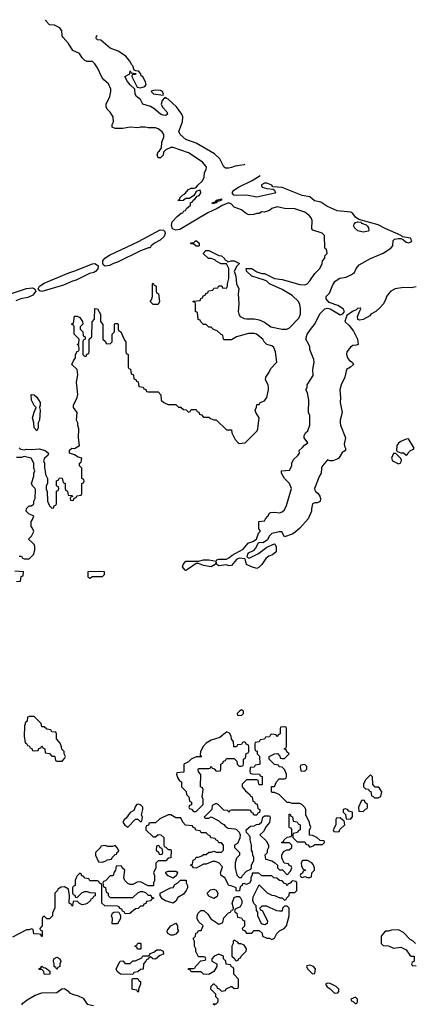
# Model space of a CAD drawing. Header units: inches. Extents: x 2671394 to 2765652, y 830470 to 955458.
# Tile 114 of 256: x 2723676 to 2726803, y 856350 to 864138. Entities that reach past the tile are written whole.
import ezdxf

# ---------------------------------------------------------------- set-up
doc = ezdxf.new("R2010")
doc.units = ezdxf.units.IN
doc.header["$MEASUREMENT"] = 0
doc.layers.add('C7825', color=7, linetype='Continuous')
doc.layers.add('C7826', color=7, linetype='Continuous')

msp = doc.modelspace()

# ---------------------------------------------------------------- linework, layer by layer
at = {"layer": 'C7825', "color": 2}
for points, elevation in [([(2723670, 859894), (2723690, 859894), (2723698, 859878), (2723710, 859874), (2723750, 859874), (2723786, 859910), (2723794.6, 859945.4), (2723795.3, 859970), (2723790, 859986), (2723776, 860000)], 14), ([(2725566, 860000), (2725562, 859998), (2725540.7, 859959.3), (2725522, 859938), (2725482.5, 859917.5), (2725476, 859910), (2725472, 859890), (2725490, 859878), (2725563.1, 859916.9), (2725630, 859964.7), (2725690, 859992), (2725694, 859990), (2725702, 859970), (2725702, 859930), (2725674.8, 859905.2), (2725646, 859894), (2725622.8, 859877.2), (2725590, 859828), (2725570, 859808), (2725550, 859798), (2725508, 859810), (2725468.7, 859830), (2725462, 859862), (2725454.6, 859874.6), (2725410, 859879.3), (2725390, 859869.2), (2725350, 859821.2), (2725330, 859819.3), (2725310, 859825.2), (2725250, 859819), (2725235.3, 859830), (2725230, 859846), (2725222, 859830), (2725190, 859809.3), (2725130, 859821.2), (2725090, 859838), (2725070, 859838), (2725010, 859794), (2724990, 859782), (2724984.7, 859784.7), (2724964, 859810), (2724968.7, 859830), (2724990, 859854), (2725090, 859856), (2725130, 859866.8), (2725170, 859866.8), (2725230, 859854), (2725235.3, 859864.7), (2725250, 859872), (2725310, 859871.3), (2725330, 859881), (2725356.5, 859903.5), (2725442, 859950), (2725482, 859998), (2725488, 860000)], 10), ([(2723650, 859694), (2723682, 859698), (2723687.3, 859732.7), (2723702, 859738), (2723706, 859770), (2723636.5, 859776.5)], 14), ([(2725222, 856342), (2725206, 856350), (2725210, 856354), (2725230, 856354), (2725246, 856370), (2725246, 856390), (2725226, 856410), (2725226, 856430), (2725186, 856470), (2725190, 856494), (2725208.4, 856511.6), (2725211.6, 856511.6), (2725234, 856490), (2725238, 856478), (2725252.7, 856472.7), (2725270, 856454), (2725302, 856458), (2725307.3, 856472.7), (2725348.4, 856491.6), (2725351.6, 856491.6), (2725370, 856474), (2725402, 856478), (2725406, 856490), (2725406, 856550), (2725368.4, 856588.4), (2725367.3, 856627.3), (2725362, 856642), (2725350, 856646), (2725342, 856662), (2725307.3, 856667.3), (2725306, 856690), (2725286, 856710), (2725286, 856730), (2725250, 856746), (2725214, 856730), (2725194, 856710), (2725194, 856690), (2725234, 856670), (2725234, 856650), (2725211.1, 856608.9), (2725170, 856586), (2725128.4, 856588.4), (2725110, 856606), (2725030, 856606), (2725022, 856622), (2725007.3, 856627.3), (2725010, 856634), (2725050, 856634), (2725062, 856638), (2725066, 856650), (2725107.3, 856692.7), (2725142, 856698), (2725146, 856710), (2725142, 856722), (2725130, 856726), (2725090, 856726), (2725086, 856730), (2725068.4, 856768.4), (2725068, 856790), (2725058, 856810), (2725058, 856850), (2725046, 856870), (2725066, 856890), (2725068, 856912), (2725082, 856918), (2725090, 856934), (2725110, 856934), (2725126, 856970), (2725090, 857006), (2725078, 857030), (2725078, 857050), (2725086, 857070), (2725108.4, 857091.6), (2725131.6, 857091.6), (2725163.6, 857063.6), (2725185.4, 857025.4), (2725250, 856984.7), (2725266, 856990), (2725282, 856998), (2725290, 857034), (2725327.3, 857072.7), (2725342, 857078), (2725350, 857094), (2725362, 857098), (2725366, 857110), (2725355.3, 857150), (2725370, 857194), (2725390, 857202), (2725410, 857202), (2725418, 857198), (2725431.6, 857171.6), (2725431.6, 857148.4), (2725418.8, 857121.2), (2725378, 857102), (2725374, 857090), (2725378, 857078), (2725391.6, 857071.6), (2725398, 857038), (2725430, 857034), (2725438, 857018), (2725454, 857010), (2725452, 856968), (2725434, 856950), (2725438, 856938), (2725452.7, 856932.7), (2725470, 856914), (2725510, 856914), (2725530, 856934), (2725570, 856934), (2725591.6, 856911.6), (2725594, 856890), (2725630, 856872), (2725650, 856872), (2725670, 856862), (2725690, 856874), (2725708, 856910), (2725728.9, 856931.1), (2725766, 856950), (2725786, 856970), (2725806, 857050), (2725806, 857110), (2725790, 857126), (2725770, 857126), (2725754, 857110), (2725752, 857088), (2725730, 857086), (2725708.4, 857088.4), (2725627.3, 857127.3), (2725590, 857126), (2725574, 857110), (2725578, 857098), (2725591.6, 857091.6), (2725634, 857010), (2725632, 856990), (2725619.6, 856980.4), (2725610, 856978), (2725587.3, 856987.3), (2725558, 857050), (2725558, 857078), (2725547.3, 857092.7), (2725546, 857130), (2725527.3, 857147.3), (2725518, 857170), (2725520.4, 857199.6), (2725560.4, 857279.6), (2725570, 857294), (2725631.1, 857231.1), (2725670, 857212), (2725691.1, 857211.1), (2725732.7, 857192.7), (2725751.6, 857191.6), (2725770, 857174), (2725782, 857178), (2725786, 857190), (2725806, 857210), (2725810, 857234), (2725850, 857234), (2725866, 857250), (2725867.3, 857307.3), (2725862, 857322), (2725830, 857326), (2725812.7, 857307.3), (2725798, 857302), (2725790, 857286), (2725782, 857302), (2725770, 857306), (2725750, 857326), (2725728.7, 857328.7), (2725707.3, 857347.3), (2725686, 857350), (2725670, 857366), (2725590, 857366), (2725567.3, 857387.3), (2725530, 857388), (2725514, 857386), (2725514, 857374), (2725502, 857350), (2725502, 857330), (2725494, 857310), (2725470, 857298), (2725450, 857306), (2725438, 857302), (2725432.7, 857287.3), (2725418, 857282), (2725412.7, 857247.3), (2725390, 857246), (2725386, 857250), (2725386, 857270), (2725347.3, 857287.3), (2725328.7, 857288.7), (2725298, 857350), (2725268.7, 857368.7), (2725262, 857390), (2725278, 857438), (2725250, 857468), (2725220.4, 857480.4), (2725199.6, 857480.4), (2725150, 857458), (2725130, 857458), (2725070, 857428), (2725048.4, 857428.4), (2725042, 857442), (2725026, 857450), (2725042, 857458), (2725046, 857490), (2725062, 857498), (2725070, 857514), (2725090, 857514), (2725116.4, 857523.6), (2725130, 857534), (2725150, 857534), (2725170, 857554), (2725190, 857554), (2725210, 857562), (2725230, 857554), (2725270, 857554), (2725286, 857570), (2725286, 857610), (2725270, 857626), (2725250, 857626), (2725242, 857642), (2725226, 857650), (2725222, 857662), (2725187.3, 857667.3), (2725182, 857682), (2725167.3, 857687.3), (2725150, 857706), (2725110, 857706), (2725102, 857722), (2725067.3, 857727.3), (2725062, 857742), (2725047.3, 857747.3), (2725042, 857762), (2724987.3, 857767.3), (2724966, 857790), (2724950, 857826), (2724910, 857826), (2724870, 857848), (2724850, 857848.7), (2724783.6, 857816.4), (2724750, 857786), (2724710, 857786), (2724698, 857782), (2724692.7, 857767.3), (2724678, 857762), (2724674, 857750), (2724674, 857730), (2724730, 857674), (2724750, 857674), (2724770, 857694), (2724791.1, 857691.1), (2724814, 857670), (2724814, 857610), (2724818, 857598), (2724830, 857594), (2724850, 857574), (2724870, 857574), (2724874, 857570), (2724871.1, 857508.9), (2724850, 857506), (2724830, 857486), (2724770, 857486), (2724752.7, 857467.3), (2724752, 857430), (2724734, 857390), (2724742, 857370), (2724742, 857330), (2724734, 857310), (2724734, 857290), (2724730, 857286), (2724690, 857286), (2724630, 857318), (2724603.6, 857316.4), (2724570, 857298), (2724550, 857298), (2724530, 857306), (2724506, 857330), (2724498, 857350), (2724506, 857410), (2724486, 857430), (2724482, 857442), (2724470, 857446), (2724438, 857442), (2724434, 857410), (2724423.6, 857396.4), (2724414, 857370), (2724410, 857366), (2724390, 857366), (2724352.7, 857327.3), (2724338, 857322), (2724334, 857310), (2724338, 857278), (2724352.7, 857272.7), (2724358, 857238), (2724374, 857230), (2724374, 857210), (2724390, 857194), (2724570, 857194), (2724608.4, 857231.6), (2724630, 857242), (2724650, 857242), (2724670, 857234), (2724690, 857214), (2724712.7, 857212.7), (2724718, 857198), (2724732.7, 857192.7), (2724732.7, 857187.3), (2724718, 857182), (2724712.7, 857167.3), (2724678, 857162), (2724672.7, 857147.3), (2724658, 857142), (2724652.7, 857127.3), (2724630, 857126), (2724611.6, 857108.4), (2724590, 857106), (2724547.3, 857067.3), (2724510, 857066), (2724502, 857082), (2724487.3, 857087.3), (2724482, 857102), (2724467.3, 857107.3), (2724462, 857122), (2724450, 857126), (2724348.4, 857128.4), (2724326, 857150), (2724326, 857290), (2724322, 857302), (2724307.3, 857307.3), (2724302, 857322), (2724290, 857326), (2724230, 857326), (2724222, 857342), (2724187.3, 857347.3), (2724182, 857362), (2724167.3, 857367.3), (2724162, 857382), (2724150, 857386), (2724130, 857366), (2724122, 857350), (2724114, 857330), (2724114, 857290), (2724098, 857282), (2724094, 857270), (2724094, 857230), (2724098, 857218), (2724112.7, 857212.7), (2724118, 857198), (2724130, 857194), (2724170, 857234), (2724190, 857242), (2724210, 857242), (2724230, 857234), (2724272.7, 857232.7), (2724272.7, 857207.3), (2724258, 857202), (2724250, 857186), (2724238, 857182), (2724234, 857170), (2724210, 857148), (2724196.9, 857143.1), (2724170, 857138), (2724147.3, 857147.3), (2724130, 857166), (2724098, 857162), (2724094, 857130), (2724090, 857126), (2724082, 857142), (2724066, 857150), (2724068, 857210), (2724062, 857262), (2724030, 857278), (2724003.6, 857276.4), (2723978, 857262), (2723974, 857250), (2723954, 857230), (2723952.7, 857112.7), (2723934, 857070), (2723934, 857050), (2723910, 857026), (2723890, 857026), (2723870, 857046), (2723858, 857042), (2723854, 857030), (2723854, 856970), (2723834, 856950), (2723838, 856938), (2723854, 856930), (2723852.7, 856887.3), (2723847.3, 856887.3), (2723842, 856902), (2723830, 856906), (2723787.3, 856907.3), (2723782, 856942), (2723770, 856946), (2723750, 856938), (2723730, 856938), (2723618, 856882)], 14), ([(2726806, 856830), (2726786, 856850), (2726763.1, 856863.1), (2726710, 856918), (2726670, 856938), (2726616.4, 856936.4), (2726590, 856928), (2726570, 856928), (2726559.6, 856920.4), (2726534, 856890), (2726534, 856830), (2726550, 856814), (2726591.6, 856811.6), (2726630, 856794), (2726690, 856802), (2726730, 856782), (2726759.6, 856739.6), (2726770, 856732), (2726794, 856730), (2726794, 856690), (2726778, 856682), (2726774, 856670), (2726778, 856658), (2726810, 856654)], 14), ([(2723693.2, 856346.8), (2723701.2, 856358.8), (2723734.6, 856385.4), (2723798, 856422), (2723850, 856442), (2723970, 856444.7), (2724008.4, 856471.6), (2724030, 856474), (2724056.9, 856456.9), (2724070, 856442), (2724094, 856430), (2724138, 856418), (2724177.3, 856397.3), (2724210, 856352), (2724259.8, 856339.8)], 14)]:
    msp.add_lwpolyline(points, dxfattribs=dict(at, elevation=elevation))
at = {"layer": 'C7825', "color": 2, "elevation": 14}
for points in [[(2724310, 859773.2), (2724214, 859770), (2724214, 859730), (2724230, 859722), (2724250, 859734), (2724330, 859734), (2724346, 859750), (2724346, 859770)], [(2725430, 858678), (2725414, 858670), (2725394, 858650), (2725398, 858638), (2725430, 858634), (2725446, 858650), (2725446, 858670)], [(2723790, 858626), (2723750, 858626), (2723738, 858622), (2723734, 858590), (2723722, 858578), (2723714, 858550), (2723712, 858470), (2723718, 858418), (2723730, 858414), (2723738, 858398), (2723750, 858394), (2723758, 858378), (2723772.7, 858372.7), (2723778, 858358), (2723790, 858354), (2723822, 858358), (2723827.3, 858372.7), (2723842, 858378), (2723850, 858394), (2723858, 858378), (2723874, 858370), (2723878, 858338), (2723910, 858334), (2723930, 858314), (2723950, 858314), (2723954, 858310), (2723958, 858278), (2723970, 858274), (2724010, 858274), (2724030, 858294), (2724038, 858310), (2724026, 858330), (2724026, 858350), (2724008.4, 858368.4), (2724007.3, 858387.3), (2723996.4, 858416.4), (2723966, 858450), (2723966, 858490), (2723962, 858502), (2723930, 858506), (2723922, 858522), (2723890, 858526), (2723870, 858546), (2723850, 858546), (2723846, 858570)], [(2725310, 858506), (2725303.6, 858496.4), (2725258.5, 858461.5), (2725190, 858439.3), (2725150, 858416), (2725127.3, 858390), (2725106, 858350), (2725102, 858322), (2725112, 858308), (2725070, 858308), (2725030, 858288), (2725010, 858268), (2724974, 858250), (2724972.7, 858187.3), (2724918, 858182), (2724914, 858170), (2724923.6, 858143.6), (2724938, 858118), (2724954, 858110), (2724954, 858070), (2724992.7, 858032.7), (2724994, 858010), (2725014, 857990), (2725018, 857958), (2725034, 857950), (2725032.7, 857927.3), (2725018, 857922), (2725014, 857910), (2725018, 857898), (2725032.7, 857892.7), (2725050, 857874), (2725070, 857874), (2725126, 857930), (2725126, 857970), (2725118, 857990), (2725126, 858050), (2725122, 858062), (2725106, 858070), (2725107.3, 858167.3), (2725088.4, 858188.4), (2725086, 858210), (2725090, 858214), (2725170, 858214), (2725182, 858218), (2725190, 858234), (2725198, 858218), (2725212.7, 858212.7), (2725230, 858194), (2725262, 858198), (2725266, 858210), (2725266, 858250), (2725282, 858258), (2725287.3, 858272.7), (2725302, 858278), (2725310, 858294), (2725370, 858294), (2725392.7, 858272.7), (2725394, 858250), (2725410, 858234), (2725430, 858234), (2725442, 858238), (2725446, 858250), (2725446, 858290), (2725462, 858298), (2725467.3, 858332.7), (2725482, 858338), (2725486, 858350), (2725486, 858390), (2725482, 858402), (2725467.3, 858407.3), (2725462, 858422), (2725450, 858426), (2725438, 858422), (2725430, 858406), (2725398, 858402), (2725390, 858386), (2725367.3, 858387.3), (2725366, 858430), (2725350, 858446), (2725348, 858470), (2725334.6, 858494.6)], [(2725770, 858546), (2725738, 858542), (2725734, 858530), (2725734, 858490), (2725718, 858482), (2725712.7, 858467.3), (2725707.3, 858467.3), (2725702, 858482), (2725670, 858486), (2725658, 858482), (2725650, 858466), (2725618, 858462), (2725610, 858446), (2725578, 858442), (2725570, 858426), (2725538, 858422), (2725534, 858410), (2725534, 858370), (2725538, 858358), (2725552.7, 858352.7), (2725554, 858330), (2725571.6, 858311.6), (2725574, 858250), (2725570, 858246), (2725538, 858242), (2725530, 858226), (2725498, 858222), (2725494, 858190), (2725498, 858178), (2725510, 858174), (2725571.6, 858171.6), (2725578, 858158), (2725592.7, 858152.7), (2725592.7, 858087.3), (2725570, 858086), (2725566, 858090), (2725562, 858122), (2725550, 858126), (2725470, 858126), (2725434, 858090), (2725434, 858070), (2725459.6, 858039.6), (2725494, 858010), (2725498, 857998), (2725514, 857990), (2725518, 857958), (2725532.7, 857952.7), (2725538, 857938), (2725552.7, 857932.7), (2725558, 857898), (2725574, 857890), (2725572.7, 857867.3), (2725558, 857862), (2725550, 857846), (2725527.3, 857847.3), (2725522, 857862), (2725507.3, 857867.3), (2725502, 857882), (2725490, 857886), (2725350, 857886), (2725338, 857882), (2725330, 857866), (2725322, 857882), (2725290, 857886), (2725246, 857930), (2725230, 857938), (2725198, 857922), (2725194, 857890), (2725134, 857830), (2725142, 857822), (2725170, 857822), (2725190, 857834), (2725250, 857802), (2725265.4, 857785.4), (2725290, 857772), (2725299.6, 857759.6), (2725323.6, 857743.6), (2725376.9, 857736.9), (2725390, 857732), (2725411.3, 857711.3), (2725418, 857690), (2725416.9, 857663.1), (2725396.9, 857623.1), (2725374, 857610), (2725374, 857590), (2725414, 857550), (2725414, 857530), (2725390, 857506), (2725378, 857470), (2725378, 857430), (2725391.6, 857371.6), (2725410, 857354), (2725430, 857354), (2725438, 857370), (2725470, 857402), (2725502, 857418), (2725508, 857432), (2725508.9, 857451.1), (2725528, 857490), (2725528, 857510), (2725518, 857530), (2725516.4, 857556.4), (2725508, 857570), (2725508.7, 857610), (2725498, 857650), (2725496.4, 857676.4), (2725468.4, 857708.4), (2725466, 857730), (2725500.4, 857759.6), (2725530, 857762), (2725548.4, 857771.6), (2725570, 857774), (2725590, 857794), (2725598, 857830), (2725610, 857842), (2725650, 857842), (2725656, 857830), (2725650, 857788), (2725624.7, 857755.3), (2725603.6, 857716.4), (2725574, 857690), (2725623.6, 857643.6), (2725642, 857610), (2725642, 857590), (2725632, 857570), (2725631.6, 857548.4), (2725614, 857530), (2725618, 857498), (2725670, 857484.7), (2725690.9, 857470.9), (2725714, 857450), (2725714, 857430), (2725730, 857414), (2725752.7, 857412.7), (2725790, 857374), (2725816.4, 857403.6), (2725826, 857430), (2725822, 857442), (2725807.3, 857447.3), (2725802, 857462), (2725767.3, 857467.3), (2725748.9, 857508.9), (2725748, 857530), (2725762, 857558), (2725788.4, 857571.6), (2725807.3, 857572.7), (2725826, 857590), (2725826, 857610), (2725810, 857626), (2725750, 857626), (2725746, 857630), (2725762, 857638), (2725766, 857650), (2725790, 857672), (2725822, 857678), (2725826, 857690), (2725826, 857730), (2725822, 857742), (2725810, 857746), (2725807.3, 857752.7), (2725807.3, 857852.7), (2725812.7, 857852.7), (2725818, 857838), (2725832.7, 857832.7), (2725838, 857798), (2725870, 857794), (2725878, 857778), (2725894, 857770), (2725894, 857730), (2725878, 857722), (2725871.3, 857708.7), (2725838, 857702), (2725834, 857690), (2725834, 857670), (2725870, 857634), (2725930, 857634), (2725938, 857618), (2725952.7, 857612.7), (2725970, 857594), (2725996.4, 857603.6), (2726010, 857614), (2726070, 857614), (2726086, 857630), (2726082, 857642), (2726050, 857646), (2726026, 857670), (2726010, 857678), (2725990, 857686), (2725967.3, 857687.3), (2725967.3, 857727.3), (2725978, 857750), (2725968.4, 857768.4), (2725967.3, 857787.3), (2725938, 857850), (2725938, 857890), (2725930, 857906), (2725906, 857930), (2725890, 857938), (2725830, 857938), (2725810, 857946), (2725790, 857946), (2725726, 858010), (2725690, 858026), (2725670, 858026), (2725666, 858030), (2725666, 858070), (2725670, 858074), (2725690, 858074), (2725706, 858110), (2725727.3, 858132.7), (2725770, 858134), (2725782, 858138), (2725786, 858150), (2725786, 858170), (2725770, 858206), (2725750, 858226), (2725727.3, 858227.3), (2725722, 858242), (2725690, 858246), (2725648, 858290), (2725648.9, 858311.1), (2725690, 858332), (2725712.7, 858332.7), (2725732.7, 858312.7), (2725738, 858298), (2725750, 858294), (2725770, 858294), (2725806, 858330), (2725787.3, 858347.3), (2725782, 858362), (2725766, 858370), (2725782, 858378), (2725786, 858390), (2725786, 858530), (2725782, 858542)], [(2725930, 858246), (2725898, 858242), (2725894, 858230), (2725898, 858198), (2725930, 858194), (2725946, 858210), (2725946, 858230)], [(2726450, 858166), (2726410, 858126), (2726394, 858090), (2726394, 858070), (2726410, 858054), (2726432.7, 858052.7), (2726438, 858038), (2726452.7, 858032.7), (2726458, 857998), (2726470, 857994), (2726482, 857982), (2726510, 857982), (2726530, 857994), (2726538, 858030), (2726520.4, 858060.4), (2726510, 858068), (2726487.3, 858067.3), (2726468, 858088), (2726466, 858150)], [(2726390, 857966), (2726378, 857962), (2726354, 857910), (2726358, 857878), (2726390, 857874), (2726410, 857894), (2726422, 857898), (2726426, 857910), (2726426, 857930), (2726407.3, 857947.3), (2726402, 857962)], [(2724612.7, 857932.7), (2724602, 857930), (2724590, 857918), (2724578, 857882), (2724550, 857868), (2724517.3, 857822.7), (2724502, 857810), (2724492, 857790), (2724506, 857766), (2724530, 857752), (2724590, 857814), (2724610, 857814), (2724630, 857794), (2724642, 857798), (2724646, 857830), (2724638, 857850), (2724648.7, 857890), (2724648.4, 857908.4), (2724630, 857928)], [(2726250, 857895.3), (2726234, 857890), (2726234, 857870), (2726252, 857852), (2726258, 857818), (2726290, 857814), (2726307.3, 857832.7), (2726306, 857870), (2726278, 857878), (2726266, 857890)], [(2726210, 857826), (2726178, 857822), (2726174, 857810), (2726174, 857770), (2726154, 857730), (2726158, 857718), (2726190, 857714), (2726202, 857718), (2726207.3, 857732.7), (2726246, 857770), (2726242, 857802), (2726230, 857806)], [(2724430, 857606), (2724410, 857598), (2724370, 857598), (2724350, 857606), (2724318, 857602), (2724314, 857590), (2724274, 857550), (2724274, 857530), (2724298, 857478), (2724330, 857474), (2724350, 857482), (2724370, 857494), (2724402, 857498), (2724406, 857510), (2724430, 857534), (2724442, 857538), (2724447.3, 857552.7), (2724458, 857562), (2724450, 857586)], [(2724770, 857606), (2724758, 857602), (2724754, 857570), (2724772.7, 857552.7), (2724778, 857538), (2724790, 857534), (2724802, 857538), (2724806, 857550), (2724802, 857582), (2724787.3, 857587.3), (2724782, 857602)], [(2725950, 857488), (2725912.7, 857487.3), (2725902, 857470), (2725903.6, 857443.6), (2725918, 857418), (2725934, 857410), (2725918, 857402), (2725912.7, 857387.3), (2725898, 857382), (2725894, 857370), (2725898, 857358), (2725910, 857354), (2725930, 857362), (2725950, 857354), (2725970, 857354), (2725982, 857358), (2725986, 857390), (2726006, 857410), (2726006, 857430), (2725996.4, 857456.4), (2725986, 857470)], [(2724890, 857148.7), (2724828.9, 857168.9), (2724803.1, 857183.1), (2724786, 857210), (2724786, 857230), (2724868.4, 857271.6), (2724890, 857274), (2724903.1, 857296.9), (2724926, 857310), (2724948, 857332), (2724991.3, 857331.3), (2724992, 857310), (2725002, 857290), (2725002, 857270), (2724992, 857250), (2724970, 857222), (2724924.7, 857195.3), (2724910, 857166)], [(2724890, 857348), (2724850, 857366), (2724830, 857386), (2724830, 857394), (2724850, 857402), (2724910, 857402), (2724916.9, 857396.9), (2724922, 857390), (2724912.7, 857367.3)], [(2725210, 857188), (2725170, 857206), (2725158, 857230), (2725184.7, 857255.3), (2725210, 857262), (2725230, 857254), (2725242, 857230), (2725236, 857204)], [(2724406, 856986), (2724408, 857030), (2724402, 857050), (2724408.4, 857071.6), (2724420.4, 857079.6), (2724450, 857082), (2724458, 857078), (2724472, 857052), (2724472, 857030), (2724450, 856986)], [(2724870, 856898), (2724846, 856910), (2724842, 856922), (2724844.7, 856935.3), (2724870, 856972), (2724910, 856992), (2724922, 856970), (2724923.6, 856943.6), (2724932, 856930), (2724910, 856906), (2724890, 856898)], [(2724630, 856786), (2724607.3, 856787.3), (2724602, 856802), (2724588.4, 856808.4), (2724590, 856814), (2724602, 856818), (2724610, 856834), (2724630, 856834), (2724634, 856830), (2724634, 856790)], [(2725370, 856858), (2725362, 856850), (2725362, 856830), (2725352, 856810), (2725354, 856730), (2725372.7, 856712.7), (2725378, 856698), (2725390, 856694), (2725402, 856698), (2725407.3, 856712.7), (2725422, 856718), (2725426, 856730), (2725466, 856770), (2725468, 856790), (2725450, 856818), (2725427.3, 856827.3), (2725408.7, 856828.7), (2725400.4, 856840.4)], [(2723970, 856626), (2723962, 856642), (2723948, 856648), (2723948, 856670), (2723942, 856690), (2723946, 856710), (2723970, 856722), (2723994, 856710), (2724002, 856690), (2723992.7, 856667.3), (2723991.6, 856648.4), (2723978, 856642)], [(2724750, 856706), (2724728.4, 856708.4), (2724710, 856726), (2724698, 856722), (2724694, 856710), (2724678, 856702), (2724674, 856690), (2724654, 856670), (2724651.1, 856628.9), (2724630, 856626), (2724610, 856606), (2724578, 856602), (2724570, 856586), (2724472.7, 856587.3), (2724446, 856610), (2724438, 856630), (2724468.7, 856691.3), (2724490, 856694), (2724510, 856674), (2724550, 856674), (2724570, 856694), (2724590, 856694), (2724642, 856718), (2724650, 856734), (2724690, 856734), (2724702, 856738), (2724707.3, 856752.7), (2724736.4, 856763.6), (2724760.4, 856779.6), (2724790, 856782), (2724811.1, 856771.1), (2724812.7, 856747.3), (2724783.6, 856736.4)], [(2723910, 856586), (2723868.4, 856588.4), (2723866, 856610), (2723850, 856626), (2723830, 856626), (2723826, 856630), (2723842, 856638), (2723850, 856652), (2723862, 856642), (2723879.6, 856639.6), (2723912.7, 856612.7), (2723914, 856590)], [(2725970, 856659), (2725944.7, 856655.3), (2725942, 856650), (2725952, 856630), (2725990, 856592), (2726010, 856594), (2726014, 856630), (2725998, 856650)], [(2724610, 856446), (2724602, 856462), (2724570, 856466), (2724566, 856470), (2724566, 856550), (2724570, 856554), (2724610, 856554), (2724618, 856538), (2724631.6, 856531.6), (2724631.6, 856508.4), (2724614, 856470), (2724614, 856450)], [(2726110, 856518), (2726094, 856510), (2726107.1, 856487.1), (2726131.3, 856471.3), (2726161, 856441), (2726170, 856438), (2726190, 856442), (2726198, 856450), (2726198, 856470), (2726178, 856490), (2726130, 856515.3)], [(2726330, 856406), (2726294, 856390), (2726298, 856378), (2726312.7, 856372.7), (2726330, 856354), (2726342, 856358), (2726346, 856370), (2726346, 856390)]]:
    msp.add_lwpolyline(points, close=True, dxfattribs=at)
at = {"layer": 'C7826', "color": 2}
for points, elevation in [([(2723671.6, 860751.6), (2723682, 860742), (2723710, 860736), (2723730, 860740.7), (2723770, 860738), (2723830, 860744), (2723878, 860730), (2723902, 860710), (2723898, 860690), (2723871.3, 860670), (2723864.7, 860650), (2723871.3, 860630), (2723871.6, 860591.6), (2723878, 860570), (2723879.6, 860539.6), (2723894, 860510), (2723894, 860470), (2723884.7, 860450), (2723885.4, 860425.4), (2723892.7, 860407.3), (2723894, 860330), (2723910, 860294), (2723930, 860274), (2723942, 860278), (2723947.3, 860292.7), (2723962, 860298), (2723966, 860310), (2723966, 860410), (2723982, 860418), (2723986, 860430), (2723982, 860442), (2723966, 860450), (2723966, 860490), (2723982, 860498), (2723990, 860514), (2724012, 860512), (2724018, 860478), (2724034, 860470), (2724034, 860430), (2724038, 860418), (2724054, 860410), (2724058, 860378), (2724090, 860374), (2724094, 860370), (2724094, 860366), (2724078, 860362), (2724074, 860350), (2724078, 860338), (2724090, 860334), (2724102, 860338), (2724106, 860354), (2724122, 860358), (2724127.3, 860372.7), (2724162, 860378), (2724166, 860390), (2724166, 860470), (2724182, 860478), (2724186, 860490), (2724182, 860502), (2724166, 860510), (2724166, 860590), (2724148, 860610), (2724148.4, 860631.6), (2724162, 860638), (2724166, 860670), (2724138, 860678), (2724110, 860697.2), (2724069, 860710), (2724070, 860732), (2724088, 860750), (2724110, 860746), (2724148.9, 860771.1), (2724141.2, 860830), (2724143.1, 860903.1), (2724135.3, 860930), (2724135.3, 860950), (2724125.2, 860970), (2724128.7, 861030), (2724102, 861070), (2724102, 861090), (2724129.2, 861150), (2724134.6, 861174.6), (2724125.2, 861270), (2724134, 861330), (2724128.7, 861370), (2724088.7, 861410), (2724100.4, 861439.6), (2724116.4, 861463.6), (2724118, 861490), (2724130, 861514), (2724142, 861518), (2724146, 861530), (2724142, 861562), (2724128.7, 861570), (2724142, 861578), (2724146, 861610), (2724106, 861650), (2724106, 861710), (2724102, 861722), (2724086, 861730), (2724102, 861738), (2724110, 861794), (2724130, 861794), (2724150, 861782), (2724172, 861750), (2724174, 861730), (2724154, 861710), (2724154, 861690), (2724174, 861670), (2724178, 861638), (2724194, 861630), (2724194, 861610), (2724178, 861602), (2724174, 861590), (2724174, 861490), (2724190, 861474), (2724202, 861478), (2724207.3, 861492.7), (2724222, 861498), (2724226, 861510), (2724226, 861610), (2724246, 861630), (2724247.3, 861747.3), (2724266, 861770), (2724270, 861854), (2724291.1, 861851.1), (2724314, 861810), (2724314, 861750), (2724332.7, 861727.3), (2724334, 861610), (2724352.7, 861592.7), (2724358, 861578), (2724390, 861574), (2724406, 861590), (2724406, 861650), (2724426, 861670), (2724426, 861730), (2724430, 861734), (2724450, 861734), (2724454, 861730), (2724454, 861690), (2724458, 861678), (2724474, 861670), (2724503.6, 861603.6), (2724514, 861590), (2724514, 861510), (2724518, 861498), (2724534, 861490), (2724534, 861390), (2724538, 861378), (2724552.7, 861372.7), (2724558, 861338), (2724574, 861330), (2724578, 861298), (2724592.7, 861292.7), (2724598, 861278), (2724612.7, 861272.7), (2724618, 861238), (2724652.7, 861232.7), (2724658, 861218), (2724672.7, 861212.7), (2724678, 861198), (2724690, 861194), (2724770, 861194), (2724791.6, 861171.6), (2724794, 861130), (2724814, 861110), (2724830, 861102), (2724850, 861094), (2724910, 861094), (2724930, 861074), (2724950, 861074), (2724970, 861054), (2724992.7, 861052.7), (2725010, 861034), (2725022, 861038), (2725030, 861054), (2725070, 861054), (2725078, 861038), (2725092.7, 861032.7), (2725098, 861018), (2725112.7, 861012.7), (2725130, 860994), (2725170, 860994), (2725183.6, 860983.6), (2725210, 860974), (2725230, 860974), (2725310, 860894), (2725350, 860894), (2725352, 860870), (2725378, 860818), (2725402, 860790), (2725410, 860786), (2725458, 860790), (2725552.9, 860887.1), (2725559.3, 860900.7), (2725568.4, 860988.4), (2725542, 861030), (2725538, 861050), (2725547.3, 861072.7), (2725550, 861094), (2725570, 861094), (2725578, 861110), (2725610, 861124.7), (2725629, 861150), (2725642, 861210), (2725642, 861230), (2725639, 861250), (2725619, 861290), (2725622, 861310), (2725648.7, 861350), (2725660.2, 861379.8), (2725708, 861430), (2725699, 861510), (2725684.7, 861544.7), (2725670, 861558), (2725629.1, 861569.1), (2725609.1, 861589.1), (2725599, 861610), (2725548.7, 861650), (2725530, 861657), (2725483.5, 861656.5), (2725390.9, 861629.1), (2725350, 861606), (2725290, 861606), (2725286, 861610), (2725282, 861642), (2725267.3, 861647.3), (2725236.4, 861676.4), (2725207.3, 861687.3), (2725190, 861706), (2725170, 861706), (2725150, 861726), (2725130, 861726), (2725107.3, 861747.3), (2725102, 861762), (2725087.3, 861767.3), (2725082, 861822), (2725066, 861830), (2725066, 861890), (2725062, 861902), (2725047.3, 861907.3), (2725047.3, 861912.7), (2725102, 861918), (2725107.3, 861932.7), (2725122, 861938), (2725127.3, 861952.7), (2725142, 861958), (2725147.3, 861972.7), (2725162, 861978), (2725167.3, 861992.7), (2725202, 861998), (2725210, 862014), (2725242, 862018), (2725250, 862034), (2725272.7, 862032.7), (2725278, 862018), (2725310, 862014), (2725318, 862030), (2725318, 862050), (2725328, 862090), (2725328, 862170), (2725310, 862206), (2725268.4, 862208.4), (2725230, 862228), (2725219, 862239), (2725188.4, 862248.4), (2725169, 862249), (2725126, 862290), (2725148.4, 862311.6), (2725170, 862312), (2725250, 862272), (2725271, 862271), (2725294, 862250), (2725298, 862238), (2725310, 862234), (2725322, 862222), (2725348.7, 862231.3), (2725370, 862231.3), (2725414, 862210), (2725391.3, 862188.7), (2725371.3, 862150), (2725384.7, 862110), (2725390.7, 862050), (2725406.8, 862010), (2725402.8, 861970), (2725406.8, 861890), (2725402.8, 861830), (2725406.8, 861810), (2725418, 861790), (2725450, 861774.8), (2725468.9, 861771.1), (2725530, 861771.3), (2725570, 861764.7), (2725610, 861746), (2725662, 861710), (2725750, 861691.3), (2725788.4, 861691.6), (2725810, 861702), (2725883.1, 861776.9), (2725895.3, 861810), (2725895.3, 861850), (2725890, 861886), (2725879, 861910), (2725830, 861956), (2725750, 862005.2), (2725650, 862049), (2725630, 862068.7), (2725610, 862078), (2725510, 862108.7), (2725468, 862150), (2725466, 862170), (2725510, 862171), (2725550, 862144.7), (2725590, 862131.3), (2725610, 862131.3), (2725690.7, 862090.7), (2725750, 862084), (2725890, 862044), (2725930, 862041), (2725948, 862050), (2725968.4, 862071.6), (2726008, 862130), (2726048.9, 862171.1), (2726068, 862210), (2726068.4, 862231.6), (2726087.3, 862252.7), (2726088.4, 862271.6), (2726106, 862290), (2726102, 862322), (2726090, 862326), (2726087.3, 862332.7), (2726086, 862430), (2726066, 862450), (2725994, 862474), (2725984, 862484), (2725989.2, 862550), (2725981.2, 862570), (2725964, 862590), (2725930, 862615.1), (2725850, 862642.7), (2725770, 862644), (2725710, 862659), (2725670, 862644), (2725650, 862629), (2725610, 862615.3), (2725590, 862618), (2725570, 862606), (2725550, 862606), (2725523.6, 862596.4), (2725490, 862595.3), (2725470, 862602), (2725430, 862633.2), (2725370, 862655.3), (2725350, 862678), (2725330, 862688.7), (2725280.7, 862670), (2725236.1, 862643.9), (2725163, 862610), (2724940.7, 862479.3), (2724910, 862474.7), (2724884, 862484), (2724875.8, 862510), (2724881, 862539), (2724919.3, 862580.7), (2724952.3, 862607.7), (2724966, 862610), (2724974, 862626), (2724986, 862630), (2724995.3, 862644.7), (2725026, 862670), (2725026, 862690), (2725042, 862698), (2725046, 862710), (2725060.4, 862719.6), (2725078, 862742), (2725093.2, 862746.8), (2725108, 862770), (2725106, 862786), (2725090, 862788), (2725070, 862778), (2725052.7, 862747.3), (2725016.9, 862723.1), (2724990, 862724), (2724968, 862708), (2724930, 862706), (2724928, 862710), (2724942, 862718), (2724942, 862730), (2724962, 862750), (2724980.2, 862759.8), (2725010, 862796), (2725030, 862806.8), (2725054.6, 862805.4), (2725070, 862811.3), (2725084, 862830), (2725119.3, 862860.7), (2725135.1, 862890), (2725137.2, 862930), (2725150, 862954), (2725153.2, 862970), (2725150, 862978), (2725122, 863010), (2725030, 863072.7), (2725010, 863084), (2724890, 863128), (2724870, 863128), (2724830, 863108), (2724812, 863090), (2724810, 863066), (2724790, 863046), (2724770, 863046), (2724762, 863070), (2724770, 863092), (2724780.4, 863099.6), (2724796.4, 863123.6), (2724799, 863170), (2724814, 863210), (2724814, 863230), (2724802, 863250), (2724770, 863275.3), (2724750, 863282), (2724690, 863282), (2724668.4, 863288.4), (2724631.6, 863288.4), (2724610, 863282), (2724550, 863288), (2724490, 863278), (2724430, 863278), (2724407.3, 863287.3), (2724406, 863310), (2724418, 863330), (2724414, 863370), (2724390, 863408), (2724368, 863430), (2724358, 863450), (2724358, 863470), (2724388, 863530), (2724395.3, 863570), (2724395.3, 863590), (2724378, 863630), (2724342, 863662), (2724324.7, 863684.7), (2724290, 863758), (2724270, 863788), (2724250, 863808), (2724210, 863808), (2724190, 863815.3), (2724170, 863835.3), (2724149.2, 863870), (2724095.5, 863895.5), (2724060.9, 863950), (2724018, 863998), (2724012.3, 864010), (2724009.6, 864050), (2723993.3, 864073.3), (2723950, 864095.3), (2723910, 864098), (2723882, 864130), (2723884.7, 864138.2)], 14), ([(2725456.5, 862994.3), (2725450.1, 862989.9), (2725379.5, 862980.5), (2725350, 862969.7), (2725330, 862962.9), (2725303.7, 862963.7), (2725290, 862975.3), (2725257.6, 863037.6), (2725216.6, 863076.6), (2725070, 863162.7), (2724990, 863189.4), (2724944, 863230), (2724934.6, 863254.6), (2724962, 863330), (2724966.6, 863370), (2724958, 863390), (2724914.5, 863450), (2724850, 863509.3), (2724835.1, 863515.1), (2724830, 863522), (2724821, 863519), (2724802, 863498), (2724793, 863470), (2724805.7, 863445.7), (2724838, 863410), (2724842.8, 863390), (2724830, 863380.9), (2724810, 863383), (2724790, 863391.8), (2724736.6, 863436.6), (2724710, 863452.3), (2724648, 863470), (2724630, 863506), (2724598, 863530), (2724588.9, 863548.9), (2724586, 863590), (2724550, 863622), (2724529, 863650), (2724508, 863690), (2724546, 863710), (2724550, 863734), (2724558, 863718), (2724592.7, 863712.7), (2724590, 863706), (2724570, 863706), (2724562, 863698), (2724562, 863690), (2724603.6, 863603.6), (2724630, 863598), (2724666, 863610), (2724675.3, 863624.7), (2724670, 863646), (2724650, 863686), (2724635.3, 863695.3), (2724633.2, 863710), (2724615.3, 863730), (2724593.2, 863733.2), (2724580.2, 863740.2), (2724570, 863774), (2724560.9, 863780.9), (2724546, 863810), (2724515.1, 863850), (2724453.2, 863890), (2724391.9, 863911.9), (2724316, 863976), (2724290, 863979), (2724281.2, 863990), (2724284, 864010), (2724289.7, 864013.8)], 10), ([(2725488, 860000), (2725518, 860010), (2725548, 860030), (2725564, 860076), (2725578, 860090), (2725578, 860098), (2725566, 860110), (2725566, 860170), (2725610, 860174), (2725618, 860190), (2725638, 860210), (2725650, 860234), (2725660.4, 860239.6), (2725690, 860242), (2725730, 860238), (2725750, 860244.7), (2725770, 860262), (2725784.7, 860295.3), (2725824, 860430), (2725809.3, 860469.3), (2725768.7, 860510), (2725746, 860550), (2725746, 860570), (2725810, 860574), (2725828, 860610), (2725828, 860630), (2725840.2, 860659.8), (2725875.3, 860690), (2725888.7, 860710), (2725886, 860730), (2725910, 860751), (2725926.2, 860773.8), (2725954, 860790), (2725925.2, 860830), (2725924, 860850), (2725935.3, 860870), (2725952.7, 860887.3), (2725968.4, 860931.6), (2725968.4, 861008.4), (2725958, 861030), (2725962, 861130), (2725950, 861186), (2725938, 861210), (2725948, 861230), (2725949.1, 861250.9), (2725996, 861324), (2725994, 861370), (2726002.7, 861430), (2726000.9, 861450), (2725968.7, 861530), (2725968.7, 861550), (2725962, 861570), (2725939, 861610), (2725949.2, 861650), (2725989.5, 861710), (2726010, 861730.8), (2726047.5, 861812.5), (2726089, 861851), (2726110, 861856), (2726130, 861851.3), (2726210, 861804.9), (2726230, 861810.8), (2726239.1, 861820.9), (2726243.7, 861830), (2726232.2, 861852.2), (2726190, 861878.4), (2726121.5, 861901.5), (2726099, 861930), (2726098, 861950), (2726125.6, 861974.4), (2726150, 862042), (2726170, 862071.3), (2726206.3, 862093.7), (2726257.2, 862102.8), (2726298, 862122), (2726322, 862138), (2726335.3, 862170), (2726360.2, 862199.8), (2726449.5, 862250.5), (2726550, 862291), (2726608.7, 862330), (2726625.2, 862350), (2726629.2, 862390.8), (2726639, 862401), (2726670, 862408.2), (2726690, 862406.4), (2726710, 862398), (2726730, 862378.7), (2726750, 862372), (2726770, 862381.3), (2726775.6, 862390), (2726764.5, 862410), (2726701, 862421), (2726692.7, 862430), (2726565.5, 862485.5), (2726510, 862514.6), (2726357.4, 862557.4), (2726330, 862576.9), (2726310, 862606), (2726294.5, 862614.5), (2726186, 862626), (2726103.6, 862663.6), (2726055.4, 862695.4), (2726006.5, 862706.5), (2725970, 862738.3), (2725908.8, 862748.8), (2725750, 862810.9), (2725677.2, 862817.2), (2725669.4, 862830), (2725630, 862846.3), (2725610, 862844.2), (2725588.3, 862831.7), (2725586.4, 862826.4), (2725593.4, 862813.4), (2725630, 862804), (2725678.8, 862798.8), (2725690.7, 862790.7), (2725698, 862770), (2725693.7, 862766.3), (2725550, 862735.1), (2725470, 862749.6), (2725390, 862746.4), (2725369.4, 862750), (2725355.1, 862770), (2725368.2, 862790), (2725405.6, 862814.4), (2725513.4, 862866.6), (2725575.9, 862906.5)], 10), ([(2723570, 861960.2), (2723730, 862012.2), (2723776.3, 862016.3), (2723791.3, 862010), (2723802.8, 861990), (2723780.3, 861959.7), (2723740.5, 861939.5), (2723684.7, 861930), (2723645.5, 861914.5)], 14), ([(2726810, 862025.2), (2726770, 862017.2), (2726710, 862019.3), (2726644.7, 862010), (2726611, 861990), (2726591, 861970), (2726576, 861950), (2726570.7, 861929.3), (2726551.3, 861890), (2726522, 861858), (2726492, 861830), (2726451.6, 861808.4), (2726443.6, 861796.4), (2726390, 861768), (2726362, 861762), (2726350, 861766), (2726349.1, 861769.1), (2726347, 861790), (2726364.1, 861835.9), (2726374, 861850), (2726370, 861858), (2726366.4, 861853.6), (2726350, 861855.1), (2726336.2, 861843.8), (2726305.5, 861830), (2726262.8, 861797.2), (2726247.3, 861750), (2726280.5, 861720.5), (2726315.5, 861675.5), (2726346.8, 861610), (2726351, 861570), (2726336, 861564), (2726310, 861562), (2726290, 861549), (2726261, 861510), (2726258.8, 861490), (2726270, 861458), (2726282.4, 861442.4), (2726304.7, 861430), (2726314, 861410), (2726292, 861390), (2726258.8, 861370), (2726245.5, 861310), (2726218, 861250), (2726206.8, 861210), (2726213, 861150), (2726210.5, 861110), (2726226, 861030), (2726210.5, 860970), (2726210.4, 860950), (2726212.7, 860930), (2726250.4, 860830), (2726241, 860781), (2726243.6, 860763.6), (2726252, 860750), (2726252, 860730), (2726225.4, 860714.6), (2726198, 860670), (2726190, 860664), (2726150, 860648.7), (2726128.9, 860648.9), (2726110, 860658), (2726070, 860608.7), (2726062, 860590), (2726058.8, 860550), (2726044.9, 860530), (2726007.3, 860430), (2726011, 860410), (2726032.8, 860392.8), (2726047.3, 860370), (2726053, 860350), (2726050, 860328), (2726030, 860315.3), (2726010, 860315.3), (2725991.6, 860308.4), (2725982, 860270), (2725982, 860250), (2725956, 860190), (2725890, 860115.3), (2725850, 860082), (2725830, 860069), (2725770, 860048.7), (2725747.3, 860087.3), (2725728, 860088), (2725670, 860075.3), (2725647.3, 860052.7), (2725635.2, 860024.8), (2725625.2, 860014.8), (2725598.5, 860001.5), (2725570, 860002), (2725566, 860000)], 10), ([(2723776, 860000), (2723746, 860030), (2723770, 860054), (2723786, 860090), (2723776.4, 860116.4), (2723766, 860130), (2723766, 860170), (2723776.4, 860183.6), (2723786, 860210), (2723748.4, 860228.4), (2723726, 860250), (2723728, 860272), (2723750, 860294), (2723770, 860294), (2723786, 860310), (2723786, 860330), (2723798, 860350), (2723800.4, 860420.4), (2723798, 860430), (2723778, 860450), (2723768, 860470), (2723787.3, 860527.3), (2723788, 860550), (2723795.3, 860570), (2723788, 860590), (2723788, 860630), (2723766, 860670), (2723710, 860682), (2723690, 860675.3), (2723650, 860674)], 14)]:
    msp.add_lwpolyline(points, dxfattribs=dict(at, elevation=elevation))
for points, elevation in [([(2724750, 863582), (2724723.6, 863576.4), (2724714, 863570), (2724732.7, 863552.7), (2724810, 863542), (2724812.7, 863550), (2724805.2, 863570), (2724790, 863578.4)], 10), ([(2725250, 862701.6), (2725238, 862702), (2725230, 862688.5), (2725200.9, 862680.9), (2725197.2, 862690), (2725217.5, 862697.5), (2725224.7, 862695.3), (2725229.6, 862710), (2725270, 862722), (2725271.8, 862710)], 10), ([(2724350, 862189.3), (2724337.2, 862197.2), (2724331.5, 862210), (2724333.7, 862230), (2724348.1, 862251.9), (2724384.9, 862275.1), (2724615.2, 862384.8), (2724785.2, 862474.8), (2724813.5, 862473.5), (2724823.8, 862463.8), (2724826.7, 862450), (2724817.8, 862422.2), (2724785.2, 862394.8), (2724740.7, 862370), (2724716, 862350), (2724706, 862334), (2724694, 862334), (2724631.3, 862310), (2724450, 862219.5), (2724416, 862210), (2724385.1, 862194.9)], 14), ([(2726390, 862456.3), (2726350, 862467.6), (2726325.1, 862490), (2726314.5, 862510), (2726318.9, 862521.1), (2726330, 862533.4), (2726350, 862538), (2726376, 862536), (2726378, 862530), (2726414.6, 862514.6), (2726424.4, 862504.4), (2726432.3, 862492.3), (2726436.3, 862470), (2726430, 862464.5)], 10), ([(2725070, 862346), (2725050, 862366), (2725030, 862366), (2725026, 862370), (2725030, 862374), (2725050, 862374), (2725066, 862390), (2725074, 862390), (2725094, 862370), (2725094, 862350), (2725090, 862348)], 14), ([(2723850, 861989.2), (2723834.8, 861994.8), (2723821.2, 862010), (2723831.8, 862030), (2723870, 862055.3), (2724063.7, 862136.3), (2724110.4, 862150.4), (2724250, 862206.7), (2724270, 862208.8), (2724283.1, 862203.1), (2724296.3, 862190), (2724292.7, 862167.3), (2724274.2, 862145.8), (2724260.9, 862139.1), (2724226.8, 862130), (2724122, 862078), (2724092, 862070), (2724022, 862038)], 14), ([(2724730, 861886), (2724706, 861910), (2724716.4, 861923.6), (2724726, 861950), (2724726, 862050), (2724730, 862054), (2724738, 862038), (2724754, 862030), (2724754, 861990), (2724758, 861978), (2724774, 861970), (2724782, 861910), (2724770, 861886)], 14), ([(2723810, 860886), (2723788.9, 860908.9), (2723788, 860950), (2723778, 860990), (2723790, 861034), (2723806, 861070), (2723790, 861086), (2723768, 861130), (2723766, 861170), (2723770, 861174), (2723791.1, 861171.1), (2723810, 861152), (2723836, 861110), (2723838, 861090), (2723831.3, 861070), (2723836, 861050), (2723831, 860970), (2723822, 860950), (2723822, 860910)], 14), ([(2726750, 860824), (2726730, 860821.2), (2726690, 860802.7), (2726670.5, 860789.5), (2726657.3, 860770), (2726654, 860730), (2726662, 860722), (2726690, 860711.3), (2726711.3, 860711.3), (2726730, 860694), (2726742, 860698), (2726748, 860712), (2726766, 860730), (2726790, 860742), (2726794, 860750)], 14), ([(2726650, 860706), (2726630, 860706), (2726614, 860670), (2726622, 860650), (2726670, 860624.7), (2726690, 860634), (2726695.3, 860655.3), (2726690, 860666)], 14)]:
    msp.add_lwpolyline(points, close=True, dxfattribs=dict(at, elevation=elevation))

doc.saveas('drawing.dxf')
